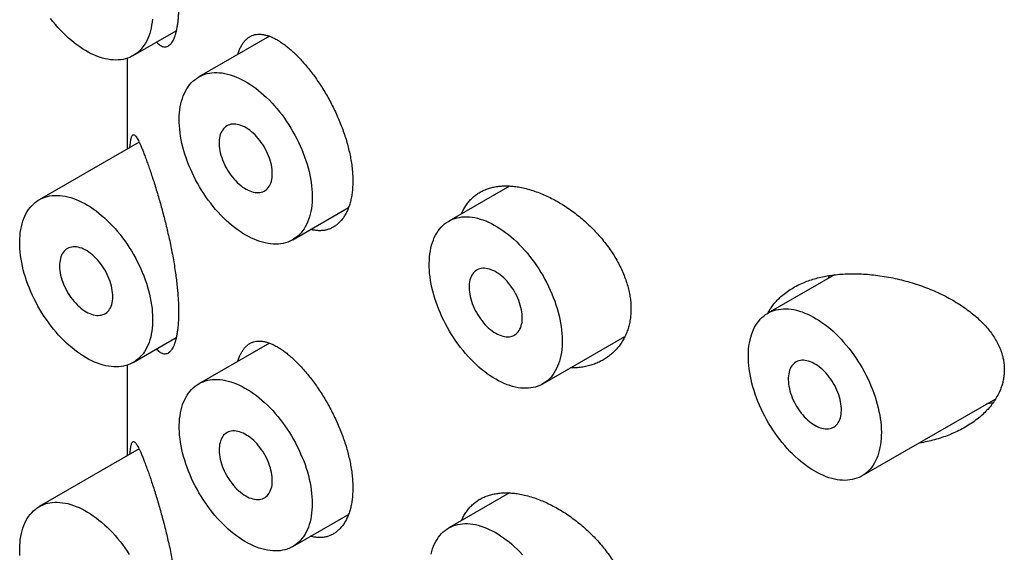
# Model space of a CAD drawing. Header units: millimetres. Extents: x 8 to 276, y 12 to 454.
# Tile 14 of 40: x 243 to 256, y 185 to 192. Entities that reach past the tile are written whole.
import ezdxf

# ---------------------------------------------------------------- set-up
doc = ezdxf.new("R2010")
doc.units = ezdxf.units.MM

msp = doc.modelspace()

# ---------------------------------------------------------------- linework, layer by layer
at = {"color": 7, "linetype": 'Continuous', "lineweight": 30}
for p, q in [((244.11, 191.393), (244.683, 191.723)), ((245.921, 191.651), (244.982, 191.109)), ((244.032, 191.358), (244.032, 190.151)), ((244.189, 190.242), (242.861, 189.475)), ((249.115, 189.658), (248.305, 189.19)), ((246.232, 188.944), (246.974, 189.372)), ((253.432, 188.476), (252.548, 187.966)), ((244.11, 187.31), (244.683, 187.641)), ((249.555, 187.025), (250.648, 187.656)), ((245.921, 187.568), (244.982, 187.026)), ((244.032, 187.275), (244.032, 186.069)), ((253.798, 185.8), (255.577, 186.828)), ((255.54, 186.772), (255.449, 186.754)), ((244.189, 186.16), (242.861, 185.393)), ((249.115, 185.575), (248.305, 185.108)), ((246.232, 184.861), (246.974, 185.289))]:
    msp.add_line(p, q, dxfattribs=at)
at = {"color": 7, "linetype": 'Continuous', "lineweight": 30, "flags": 128}
for points in [[(244.366, 191.88), (244.362, 191.839), (244.356, 191.799), (244.349, 191.76), (244.34, 191.723), (244.33, 191.687), (244.318, 191.652), (244.305, 191.619), (244.29, 191.588), (244.273, 191.558), (244.256, 191.53), (244.236, 191.504), (244.216, 191.479), (244.194, 191.456), (244.171, 191.435), (244.146, 191.416), (244.12, 191.399), (244.094, 191.384), (244.066, 191.37), (244.037, 191.359), (244.007, 191.35), (243.976, 191.343), (243.944, 191.338), (243.911, 191.335), (243.877, 191.334), (243.843, 191.336), (243.808, 191.339), (243.773, 191.344), (243.737, 191.352), (243.701, 191.361), (243.664, 191.373), (243.627, 191.386), (243.589, 191.402), (243.552, 191.419), (243.514, 191.439), (243.476, 191.46), (243.438, 191.483), (243.401, 191.508), (243.363, 191.535), (243.326, 191.564), (243.289, 191.594), (243.252, 191.626), (243.216, 191.659), (243.18, 191.694), (243.145, 191.73), (243.11, 191.768), (243.077, 191.807), (243.044, 191.847), (243.011, 191.888)], [(245.607, 189.006), (245.569, 189.028), (245.531, 189.053), (245.494, 189.079), (245.456, 189.107), (245.419, 189.137), (245.383, 189.168), (245.346, 189.201), (245.31, 189.236), (245.275, 189.272), (245.24, 189.309), (245.206, 189.347), (245.173, 189.387), (245.141, 189.428), (245.109, 189.47), (245.078, 189.513), (245.048, 189.557), (245.02, 189.602), (244.992, 189.648), (244.965, 189.694), (244.94, 189.741), (244.916, 189.789), (244.893, 189.837), (244.871, 189.885), (244.851, 189.933), (244.832, 189.982), (244.815, 190.031), (244.799, 190.08), (244.784, 190.128), (244.771, 190.177), (244.759, 190.225), (244.749, 190.273), (244.741, 190.32), (244.734, 190.367), (244.729, 190.413), (244.725, 190.459), (244.723, 190.503), (244.723, 190.547), (244.724, 190.59), (244.727, 190.632), (244.731, 190.673), (244.737, 190.712), (244.745, 190.751), (244.754, 190.788), (244.765, 190.823), (244.777, 190.858), (244.791, 190.89), (244.806, 190.921), (244.823, 190.951), (244.841, 190.978), (244.861, 191.004), (244.882, 191.029), (244.904, 191.051), (244.928, 191.072), (244.952, 191.09), (244.978, 191.107), (245.006, 191.121), (245.034, 191.134), (245.063, 191.145), (245.093, 191.153), (245.125, 191.16), (245.157, 191.164), (245.19, 191.167), (245.223, 191.167), (245.258, 191.165), (245.293, 191.162), (245.328, 191.156), (245.364, 191.148), (245.401, 191.138), (245.438, 191.126), (245.475, 191.112), (245.513, 191.095), (245.55, 191.077), (245.588, 191.058), (245.626, 191.036), (245.663, 191.012), (245.701, 190.987), (245.739, 190.959), (245.776, 190.931), (245.813, 190.9), (245.849, 190.868), (245.885, 190.834), (245.921, 190.799), (245.956, 190.762), (245.99, 190.724), (246.024, 190.685), (246.057, 190.645), (246.089, 190.603), (246.12, 190.561), (246.15, 190.517), (246.18, 190.473), (246.208, 190.427), (246.235, 190.381), (246.261, 190.335), (246.286, 190.287), (246.309, 190.24), (246.332, 190.192), (246.353, 190.143), (246.372, 190.095), (246.39, 190.046), (246.407, 189.997), (246.422, 189.948), (246.436, 189.9), (246.449, 189.852), (246.459, 189.803), (246.469, 189.756), (246.476, 189.709), (246.482, 189.662), (246.487, 189.616), (246.489, 189.571), (246.491, 189.527), (246.49, 189.484), (246.488, 189.441), (246.485, 189.4), (246.479, 189.36), (246.473, 189.321), (246.464, 189.283), (246.454, 189.247), (246.443, 189.212), (246.43, 189.178), (246.415, 189.146), (246.399, 189.116), (246.382, 189.088), (246.363, 189.061), (246.342, 189.036), (246.321, 189.012), (246.298, 188.991), (246.274, 188.971), (246.248, 188.954), (246.222, 188.938), (246.194, 188.924), (246.165, 188.913), (246.135, 188.903), (246.105, 188.895), (246.073, 188.89), (246.041, 188.886), (246.007, 188.885), (245.973, 188.886), (245.938, 188.889), (245.903, 188.894), (245.867, 188.9), (245.831, 188.909), (245.794, 188.921), (245.757, 188.934), (245.72, 188.949), (245.682, 188.966), (245.645, 188.985), (245.607, 189.006)], [(245.96, 189.822), (245.96, 189.85), (245.957, 189.879), (245.953, 189.908), (245.948, 189.939), (245.94, 189.969), (245.932, 190), (245.922, 190.03), (245.91, 190.061), (245.897, 190.092), (245.883, 190.122), (245.867, 190.152), (245.85, 190.182), (245.833, 190.21), (245.814, 190.238), (245.794, 190.265), (245.773, 190.29), (245.752, 190.315), (245.73, 190.338), (245.707, 190.36), (245.684, 190.38), (245.66, 190.399), (245.637, 190.416), (245.613, 190.431), (245.589, 190.444), (245.565, 190.456), (245.541, 190.465), (245.518, 190.473), (245.495, 190.478), (245.473, 190.481), (245.451, 190.483), (245.43, 190.482), (245.41, 190.479), (245.39, 190.474), (245.372, 190.467), (245.355, 190.458), (245.339, 190.447), (245.324, 190.434), (245.31, 190.419), (245.298, 190.403), (245.287, 190.385), (245.277, 190.365), (245.269, 190.343), (245.263, 190.32), (245.258, 190.296), (245.255, 190.271), (245.253, 190.244), (245.253, 190.216), (245.255, 190.188), (245.258, 190.159), (245.263, 190.129), (245.269, 190.099), (245.277, 190.068), (245.287, 190.037), (245.298, 190.007), (245.31, 189.976), (245.324, 189.945), (245.339, 189.915), (245.355, 189.886), (245.372, 189.857), (245.39, 189.828), (245.41, 189.801), (245.43, 189.775), (245.451, 189.75), (245.473, 189.726), (245.495, 189.703), (245.518, 189.682), (245.541, 189.663), (245.565, 189.645), (245.589, 189.629), (245.613, 189.615), (245.637, 189.602), (245.66, 189.592), (245.684, 189.583), (245.707, 189.577), (245.73, 189.572), (245.752, 189.57), (245.773, 189.57), (245.794, 189.572), (245.814, 189.576), (245.833, 189.582), (245.85, 189.59), (245.867, 189.6), (245.883, 189.612), (245.897, 189.625), (245.91, 189.641), (245.922, 189.659), (245.932, 189.678), (245.94, 189.698), (245.948, 189.721), (245.953, 189.744), (245.957, 189.769), (245.96, 189.795), (245.96, 189.822)], [(243.485, 187.372), (243.448, 187.395), (243.41, 187.419), (243.372, 187.446), (243.335, 187.474), (243.298, 187.504), (243.261, 187.535), (243.225, 187.568), (243.189, 187.602), (243.154, 187.638), (243.119, 187.675), (243.085, 187.714), (243.052, 187.754), (243.019, 187.795), (242.988, 187.837), (242.957, 187.88), (242.927, 187.924), (242.898, 187.969), (242.871, 188.015), (242.844, 188.061), (242.819, 188.108), (242.794, 188.155), (242.772, 188.203), (242.75, 188.251), (242.73, 188.3), (242.711, 188.349), (242.693, 188.397), (242.677, 188.446), (242.663, 188.495), (242.65, 188.543), (242.638, 188.591), (242.628, 188.639), (242.62, 188.687), (242.613, 188.734), (242.608, 188.78), (242.604, 188.825), (242.602, 188.87), (242.602, 188.914), (242.603, 188.957), (242.606, 188.999), (242.61, 189.039), (242.616, 189.079), (242.624, 189.117), (242.633, 189.154), (242.644, 189.19), (242.656, 189.224), (242.67, 189.257), (242.685, 189.288), (242.702, 189.317), (242.72, 189.345), (242.74, 189.371), (242.761, 189.395), (242.783, 189.418), (242.806, 189.438), (242.831, 189.457), (242.857, 189.473), (242.884, 189.488), (242.913, 189.501), (242.942, 189.511), (242.972, 189.52), (243.003, 189.527), (243.035, 189.531), (243.068, 189.533), (243.102, 189.534), (243.136, 189.532), (243.171, 189.528), (243.207, 189.522), (243.243, 189.514), (243.28, 189.504), (243.317, 189.492), (243.354, 189.478), (243.391, 189.462), (243.429, 189.444), (243.467, 189.424), (243.504, 189.402), (243.542, 189.379), (243.58, 189.353), (243.617, 189.326), (243.654, 189.297), (243.691, 189.266), (243.728, 189.234), (243.764, 189.201), (243.8, 189.165), (243.835, 189.129), (243.869, 189.091), (243.903, 189.052), (243.936, 189.011), (243.968, 188.97), (243.999, 188.927), (244.029, 188.884), (244.058, 188.839), (244.087, 188.794), (244.114, 188.748), (244.14, 188.701), (244.165, 188.654), (244.188, 188.606), (244.21, 188.558), (244.231, 188.51), (244.251, 188.461), (244.269, 188.412), (244.286, 188.364), (244.301, 188.315), (244.315, 188.266), (244.327, 188.218), (244.338, 188.17), (244.347, 188.122), (244.355, 188.075), (244.361, 188.029), (244.365, 187.983), (244.368, 187.938), (244.369, 187.893), (244.369, 187.85), (244.367, 187.808), (244.363, 187.766), (244.358, 187.726), (244.351, 187.687), (244.343, 187.649), (244.333, 187.613), (244.321, 187.578), (244.308, 187.545), (244.294, 187.513), (244.278, 187.483), (244.26, 187.454), (244.241, 187.427), (244.221, 187.402), (244.199, 187.379), (244.177, 187.357), (244.152, 187.338), (244.127, 187.32), (244.1, 187.305), (244.073, 187.291), (244.044, 187.279), (244.014, 187.27), (243.983, 187.262), (243.952, 187.256), (243.919, 187.253), (243.886, 187.252), (243.852, 187.252), (243.817, 187.255), (243.782, 187.26), (243.746, 187.267), (243.71, 187.276), (243.673, 187.287), (243.636, 187.3), (243.598, 187.315), (243.561, 187.332), (243.523, 187.351), (243.485, 187.372)], [(248.93, 187.087), (248.892, 187.11), (248.855, 187.134), (248.817, 187.161), (248.78, 187.189), (248.743, 187.218), (248.706, 187.25), (248.67, 187.283), (248.634, 187.317), (248.599, 187.353), (248.564, 187.39), (248.53, 187.429), (248.496, 187.469), (248.464, 187.51), (248.432, 187.552), (248.402, 187.595), (248.372, 187.639), (248.343, 187.684), (248.315, 187.729), (248.289, 187.776), (248.263, 187.823), (248.239, 187.87), (248.216, 187.918), (248.195, 187.966), (248.174, 188.015), (248.155, 188.064), (248.138, 188.112), (248.122, 188.161), (248.107, 188.21), (248.094, 188.258), (248.083, 188.306), (248.073, 188.354), (248.064, 188.402), (248.058, 188.448), (248.052, 188.495), (248.049, 188.54), (248.047, 188.585), (248.046, 188.629), (248.048, 188.672), (248.05, 188.714), (248.055, 188.754), (248.061, 188.794), (248.068, 188.832), (248.078, 188.869), (248.088, 188.905), (248.101, 188.939), (248.114, 188.972), (248.13, 189.003), (248.147, 189.032), (248.165, 189.06), (248.184, 189.086), (248.205, 189.11), (248.228, 189.132), (248.251, 189.153), (248.276, 189.172), (248.302, 189.188), (248.329, 189.203), (248.357, 189.216), (248.387, 189.226), (248.417, 189.235), (248.448, 189.241), (248.48, 189.246), (248.513, 189.248), (248.547, 189.249), (248.581, 189.247), (248.616, 189.243), (248.652, 189.237), (248.688, 189.229), (248.724, 189.219), (248.761, 189.207), (248.798, 189.193), (248.836, 189.177), (248.874, 189.159), (248.911, 189.139), (248.949, 189.117), (248.987, 189.094), (249.024, 189.068), (249.062, 189.041), (249.099, 189.012), (249.136, 188.981), (249.173, 188.949), (249.209, 188.916), (249.244, 188.88), (249.279, 188.844), (249.314, 188.806), (249.347, 188.767), (249.38, 188.726), (249.412, 188.685), (249.444, 188.642), (249.474, 188.599), (249.503, 188.554), (249.531, 188.509), (249.559, 188.463), (249.585, 188.416), (249.609, 188.369), (249.633, 188.321), (249.655, 188.273), (249.676, 188.225), (249.696, 188.176), (249.714, 188.127), (249.731, 188.079), (249.746, 188.03), (249.76, 187.981), (249.772, 187.933), (249.783, 187.885), (249.792, 187.837), (249.8, 187.79), (249.806, 187.744), (249.81, 187.698), (249.813, 187.653), (249.814, 187.608), (249.814, 187.565), (249.812, 187.523), (249.808, 187.481), (249.803, 187.441), (249.796, 187.402), (249.788, 187.364), (249.778, 187.328), (249.766, 187.293), (249.753, 187.26), (249.738, 187.228), (249.722, 187.198), (249.705, 187.169), (249.686, 187.142), (249.666, 187.117), (249.644, 187.094), (249.621, 187.072), (249.597, 187.053), (249.572, 187.035), (249.545, 187.019), (249.517, 187.006), (249.489, 186.994), (249.459, 186.984), (249.428, 186.977), (249.396, 186.971), (249.364, 186.968), (249.331, 186.967), (249.297, 186.967), (249.262, 186.97), (249.227, 186.975), (249.191, 186.982), (249.154, 186.991), (249.118, 187.002), (249.081, 187.015), (249.043, 187.03), (249.006, 187.047), (248.968, 187.066), (248.93, 187.087)], [(243.485, 187.984), (243.509, 187.972), (243.533, 187.961), (243.557, 187.952), (243.58, 187.945), (243.603, 187.94), (243.625, 187.937), (243.647, 187.936), (243.667, 187.938), (243.687, 187.941), (243.707, 187.947), (243.725, 187.954), (243.742, 187.964), (243.758, 187.975), (243.772, 187.988), (243.786, 188.004), (243.797, 188.021), (243.808, 188.039), (243.817, 188.06), (243.825, 188.081), (243.831, 188.105), (243.835, 188.129), (243.838, 188.155), (243.839, 188.182), (243.839, 188.21), (243.837, 188.238), (243.833, 188.268), (243.828, 188.297), (243.821, 188.328), (243.813, 188.358), (243.803, 188.389), (243.792, 188.42), (243.779, 188.451), (243.765, 188.481), (243.75, 188.511), (243.733, 188.541), (243.716, 188.57), (243.697, 188.598), (243.678, 188.625), (243.657, 188.651), (243.636, 188.675), (243.614, 188.699), (243.591, 188.721), (243.568, 188.742), (243.545, 188.761), (243.521, 188.778), (243.497, 188.794), (243.474, 188.808), (243.45, 188.82), (243.426, 188.83), (243.403, 188.837), (243.38, 188.843), (243.357, 188.847), (243.335, 188.849), (243.314, 188.849), (243.293, 188.846), (243.274, 188.842), (243.255, 188.835), (243.238, 188.827), (243.221, 188.816), (243.206, 188.804), (243.192, 188.79), (243.179, 188.774), (243.168, 188.756), (243.158, 188.736), (243.15, 188.715), (243.143, 188.693), (243.138, 188.669), (243.134, 188.644), (243.132, 188.617), (243.132, 188.59), (243.133, 188.562), (243.136, 188.533), (243.14, 188.503), (243.146, 188.473), (243.154, 188.442), (243.163, 188.412), (243.173, 188.381), (243.185, 188.35), (243.199, 188.319), (243.213, 188.289), (243.229, 188.259), (243.246, 188.23), (243.264, 188.202), (243.283, 188.174), (243.304, 188.148), (243.324, 188.122), (243.346, 188.098), (243.368, 188.075), (243.391, 188.054), (243.414, 188.034), (243.438, 188.016), (243.462, 187.999), (243.485, 187.984)], [(248.93, 187.699), (248.954, 187.687), (248.978, 187.676), (249.001, 187.667), (249.025, 187.66), (249.047, 187.655), (249.07, 187.652), (249.091, 187.651), (249.112, 187.653), (249.132, 187.656), (249.151, 187.661), (249.169, 187.669), (249.186, 187.678), (249.202, 187.69), (249.217, 187.703), (249.23, 187.718), (249.242, 187.735), (249.253, 187.754), (249.262, 187.774), (249.269, 187.796), (249.275, 187.82), (249.28, 187.844), (249.282, 187.87), (249.284, 187.897), (249.283, 187.924), (249.281, 187.953), (249.278, 187.982), (249.272, 188.012), (249.266, 188.043), (249.257, 188.073), (249.248, 188.104), (249.236, 188.135), (249.224, 188.166), (249.21, 188.196), (249.195, 188.226), (249.178, 188.256), (249.16, 188.284), (249.142, 188.312), (249.122, 188.34), (249.102, 188.366), (249.081, 188.39), (249.059, 188.414), (249.036, 188.436), (249.013, 188.457), (248.99, 188.476), (248.966, 188.493), (248.942, 188.509), (248.918, 188.523), (248.894, 188.534), (248.871, 188.544), (248.847, 188.552), (248.824, 188.558), (248.802, 188.562), (248.78, 188.564), (248.759, 188.564), (248.738, 188.561), (248.719, 188.557), (248.7, 188.55), (248.682, 188.542), (248.666, 188.531), (248.651, 188.519), (248.637, 188.505), (248.624, 188.489), (248.613, 188.471), (248.603, 188.451), (248.595, 188.43), (248.588, 188.408), (248.583, 188.384), (248.579, 188.358), (248.577, 188.332), (248.577, 188.305), (248.578, 188.277), (248.581, 188.248), (248.585, 188.218), (248.591, 188.188), (248.599, 188.157), (248.608, 188.127), (248.618, 188.096), (248.63, 188.065), (248.643, 188.034), (248.658, 188.004), (248.674, 187.974), (248.691, 187.945), (248.709, 187.917), (248.728, 187.889), (248.748, 187.863), (248.769, 187.837), (248.791, 187.813), (248.813, 187.79), (248.836, 187.769), (248.859, 187.749), (248.883, 187.731), (248.906, 187.714), (248.93, 187.699)], [(253.173, 185.862), (253.135, 185.885), (253.097, 185.91), (253.06, 185.936), (253.022, 185.964), (252.985, 185.994), (252.949, 186.025), (252.912, 186.058), (252.876, 186.093), (252.841, 186.128), (252.806, 186.166), (252.772, 186.204), (252.739, 186.244), (252.707, 186.285), (252.675, 186.327), (252.644, 186.37), (252.614, 186.414), (252.586, 186.459), (252.558, 186.505), (252.531, 186.551), (252.506, 186.598), (252.482, 186.646), (252.459, 186.694), (252.437, 186.742), (252.417, 186.79), (252.398, 186.839), (252.381, 186.888), (252.365, 186.936), (252.35, 186.985), (252.337, 187.034), (252.325, 187.082), (252.316, 187.13), (252.307, 187.177), (252.3, 187.224), (252.295, 187.27), (252.291, 187.316), (252.289, 187.36), (252.289, 187.404), (252.29, 187.447), (252.293, 187.489), (252.297, 187.53), (252.303, 187.569), (252.311, 187.608), (252.32, 187.645), (252.331, 187.68), (252.343, 187.714), (252.357, 187.747), (252.372, 187.778), (252.389, 187.808), (252.407, 187.835), (252.427, 187.861), (252.448, 187.885), (252.47, 187.908), (252.494, 187.928), (252.519, 187.947), (252.545, 187.964), (252.572, 187.978), (252.6, 187.991), (252.629, 188.002), (252.659, 188.01), (252.691, 188.017), (252.723, 188.021), (252.756, 188.024), (252.789, 188.024), (252.824, 188.022), (252.859, 188.018), (252.894, 188.013), (252.93, 188.005), (252.967, 187.995), (253.004, 187.982), (253.041, 187.968), (253.079, 187.952), (253.116, 187.934), (253.154, 187.914), (253.192, 187.893), (253.229, 187.869), (253.267, 187.843), (253.305, 187.816), (253.342, 187.787), (253.379, 187.757), (253.415, 187.725), (253.451, 187.691), (253.487, 187.656), (253.522, 187.619), (253.556, 187.581), (253.59, 187.542), (253.623, 187.502), (253.655, 187.46), (253.686, 187.418), (253.717, 187.374), (253.746, 187.329), (253.774, 187.284), (253.801, 187.238), (253.827, 187.192), (253.852, 187.144), (253.876, 187.097), (253.898, 187.048), (253.919, 187), (253.938, 186.951), (253.956, 186.903), (253.973, 186.854), (253.989, 186.805), (254.002, 186.757), (254.015, 186.708), (254.025, 186.66), (254.035, 186.613), (254.042, 186.566), (254.048, 186.519), (254.053, 186.473), (254.055, 186.428), (254.057, 186.384), (254.056, 186.34), (254.054, 186.298), (254.051, 186.257), (254.045, 186.216), (254.039, 186.177), (254.03, 186.14), (254.02, 186.103), (254.009, 186.069), (253.996, 186.035), (253.981, 186.003), (253.965, 185.973), (253.948, 185.944), (253.929, 185.918), (253.908, 185.892), (253.887, 185.869), (253.864, 185.848), (253.84, 185.828), (253.814, 185.811), (253.788, 185.795), (253.76, 185.781), (253.731, 185.77), (253.701, 185.76), (253.671, 185.752), (253.639, 185.747), (253.607, 185.743), (253.573, 185.742), (253.539, 185.743), (253.505, 185.745), (253.469, 185.75), (253.433, 185.757), (253.397, 185.766), (253.36, 185.777), (253.323, 185.79), (253.286, 185.806), (253.248, 185.823), (253.211, 185.842), (253.173, 185.862)], [(253.173, 186.475), (253.197, 186.462), (253.22, 186.451), (253.244, 186.442), (253.267, 186.435), (253.29, 186.43), (253.312, 186.427), (253.334, 186.427), (253.355, 186.428), (253.375, 186.431), (253.394, 186.437), (253.412, 186.444), (253.429, 186.454), (253.445, 186.465), (253.46, 186.479), (253.473, 186.494), (253.485, 186.511), (253.495, 186.53), (253.504, 186.55), (253.512, 186.572), (253.518, 186.595), (253.522, 186.619), (253.525, 186.645), (253.526, 186.672), (253.526, 186.7), (253.524, 186.729), (253.52, 186.758), (253.515, 186.788), (253.508, 186.818), (253.5, 186.849), (253.49, 186.88), (253.479, 186.91), (253.466, 186.941), (253.452, 186.972), (253.437, 187.002), (253.421, 187.031), (253.403, 187.06), (253.384, 187.088), (253.365, 187.115), (253.344, 187.141), (253.323, 187.166), (253.301, 187.189), (253.279, 187.211), (253.256, 187.232), (253.232, 187.251), (253.209, 187.269), (253.185, 187.284), (253.161, 187.298), (253.137, 187.31), (253.113, 187.32), (253.09, 187.328), (253.067, 187.334), (253.044, 187.338), (253.023, 187.339), (253.001, 187.339), (252.981, 187.337), (252.961, 187.332), (252.943, 187.326), (252.925, 187.317), (252.908, 187.307), (252.893, 187.294), (252.879, 187.28), (252.867, 187.264), (252.855, 187.246), (252.846, 187.227), (252.837, 187.206), (252.831, 187.183), (252.825, 187.159), (252.822, 187.134), (252.82, 187.108), (252.819, 187.08), (252.821, 187.052), (252.823, 187.023), (252.828, 186.993), (252.834, 186.963), (252.841, 186.933), (252.85, 186.902), (252.861, 186.871), (252.873, 186.84), (252.886, 186.81), (252.901, 186.779), (252.917, 186.75), (252.934, 186.721), (252.952, 186.692), (252.971, 186.665), (252.991, 186.638), (253.012, 186.613), (253.033, 186.588), (253.056, 186.565), (253.078, 186.544), (253.102, 186.524), (253.125, 186.506), (253.149, 186.489), (253.173, 186.475)], [(246.491, 185.433), (246.49, 185.39), (246.487, 185.348), (246.483, 185.307), (246.478, 185.267), (246.471, 185.228), (246.462, 185.191), (246.451, 185.155), (246.44, 185.121), (246.426, 185.088), (246.411, 185.056), (246.395, 185.026), (246.377, 184.998), (246.358, 184.972), (246.337, 184.947), (246.315, 184.924), (246.292, 184.903), (246.267, 184.884), (246.242, 184.867), (246.215, 184.852), (246.187, 184.839), (246.158, 184.827), (246.128, 184.818), (246.097, 184.811), (246.065, 184.806), (246.032, 184.803), (245.999, 184.802), (245.965, 184.804), (245.93, 184.807), (245.894, 184.812), (245.858, 184.82), (245.822, 184.829), (245.785, 184.841), (245.748, 184.854), (245.71, 184.87), (245.673, 184.888), (245.635, 184.907), (245.597, 184.928), (245.56, 184.952), (245.522, 184.977), (245.484, 185.003), (245.447, 185.032), (245.41, 185.062), (245.373, 185.094), (245.337, 185.127), (245.302, 185.162), (245.266, 185.198), (245.232, 185.236), (245.198, 185.275), (245.165, 185.315), (245.133, 185.356), (245.101, 185.398), (245.071, 185.442), (245.041, 185.486), (245.013, 185.531), (244.985, 185.577), (244.959, 185.623), (244.934, 185.67), (244.91, 185.718), (244.887, 185.766), (244.866, 185.814), (244.846, 185.863), (244.828, 185.912), (244.81, 185.96), (244.795, 186.009), (244.781, 186.058), (244.768, 186.106), (244.757, 186.154), (244.747, 186.202), (244.739, 186.249), (244.733, 186.296), (244.728, 186.342), (244.725, 186.387), (244.723, 186.432), (244.723, 186.475), (244.725, 186.518), (244.728, 186.56), (244.733, 186.6), (244.739, 186.639), (244.747, 186.677), (244.757, 186.714), (244.768, 186.749), (244.781, 186.783), (244.795, 186.815), (244.81, 186.846), (244.828, 186.875), (244.846, 186.902), (244.866, 186.928), (244.887, 186.952), (244.91, 186.974), (244.934, 186.994), (244.959, 187.012), (244.985, 187.028), (245.013, 187.042), (245.041, 187.054), (245.071, 187.064), (245.101, 187.073), (245.133, 187.079), (245.165, 187.083), (245.198, 187.084), (245.232, 187.084), (245.266, 187.082), (245.302, 187.078), (245.337, 187.071), (245.373, 187.063), (245.41, 187.052), (245.447, 187.04), (245.484, 187.025), (245.522, 187.008), (245.56, 186.99), (245.597, 186.97), (245.635, 186.947), (245.673, 186.923), (245.71, 186.897), (245.748, 186.87), (245.785, 186.84), (245.822, 186.809), (245.858, 186.777), (245.894, 186.743), (245.93, 186.707), (245.965, 186.67), (245.999, 186.632), (246.032, 186.593), (246.065, 186.552), (246.097, 186.51), (246.128, 186.467), (246.158, 186.423), (246.187, 186.379), (246.215, 186.333), (246.242, 186.287), (246.267, 186.24), (246.292, 186.193), (246.315, 186.145), (246.337, 186.097), (246.358, 186.048), (246.377, 186), (246.395, 185.951), (246.411, 185.902), (246.426, 185.854), (246.44, 185.805), (246.451, 185.757), (246.462, 185.709), (246.471, 185.661), (246.478, 185.614), (246.483, 185.568), (246.487, 185.522), (246.49, 185.477), (246.491, 185.433)], [(245.607, 185.535), (245.631, 185.522), (245.654, 185.511), (245.678, 185.503), (245.701, 185.496), (245.724, 185.491), (245.746, 185.488), (245.768, 185.487), (245.789, 185.488), (245.809, 185.492), (245.828, 185.497), (245.846, 185.505), (245.863, 185.514), (245.879, 185.526), (245.894, 185.539), (245.907, 185.554), (245.919, 185.571), (245.929, 185.59), (245.938, 185.61), (245.946, 185.632), (245.952, 185.655), (245.956, 185.68), (245.959, 185.706), (245.96, 185.733), (245.96, 185.76), (245.958, 185.789), (245.954, 185.818), (245.949, 185.848), (245.942, 185.879), (245.934, 185.909), (245.924, 185.94), (245.913, 185.971), (245.9, 186.002), (245.886, 186.032), (245.871, 186.062), (245.855, 186.092), (245.837, 186.12), (245.818, 186.148), (245.799, 186.175), (245.778, 186.201), (245.757, 186.226), (245.735, 186.25), (245.713, 186.272), (245.69, 186.293), (245.666, 186.312), (245.643, 186.329), (245.619, 186.345), (245.595, 186.358), (245.571, 186.37), (245.547, 186.38), (245.524, 186.388), (245.501, 186.394), (245.478, 186.398), (245.456, 186.4), (245.435, 186.4), (245.415, 186.397), (245.395, 186.393), (245.376, 186.386), (245.359, 186.378), (245.342, 186.367), (245.327, 186.355), (245.313, 186.341), (245.301, 186.324), (245.289, 186.307), (245.28, 186.287), (245.271, 186.266), (245.265, 186.243), (245.259, 186.22), (245.256, 186.194), (245.254, 186.168), (245.253, 186.141), (245.254, 186.112), (245.257, 186.083), (245.262, 186.054), (245.268, 186.024), (245.275, 185.993), (245.284, 185.962), (245.295, 185.932), (245.307, 185.901), (245.32, 185.87), (245.335, 185.84), (245.351, 185.81), (245.368, 185.781), (245.386, 185.753), (245.405, 185.725), (245.425, 185.698), (245.446, 185.673), (245.467, 185.649), (245.49, 185.626), (245.512, 185.605), (245.536, 185.585), (245.559, 185.566), (245.583, 185.55), (245.607, 185.535)], [(242.604, 184.743), (242.602, 184.787), (242.602, 184.831), (242.603, 184.874), (242.606, 184.916), (242.61, 184.957), (242.616, 184.996), (242.624, 185.035), (242.633, 185.072), (242.644, 185.107), (242.656, 185.141), (242.67, 185.174), (242.685, 185.205), (242.702, 185.235), (242.72, 185.262), (242.74, 185.288), (242.761, 185.312), (242.783, 185.335), (242.806, 185.355), (242.831, 185.374), (242.857, 185.391), (242.884, 185.405), (242.913, 185.418), (242.942, 185.429), (242.972, 185.437), (243.003, 185.444), (243.035, 185.448), (243.068, 185.451), (243.102, 185.451), (243.136, 185.449), (243.171, 185.445), (243.207, 185.44), (243.243, 185.432), (243.28, 185.421), (243.317, 185.409), (243.354, 185.395), (243.391, 185.379), (243.429, 185.361), (243.467, 185.341), (243.504, 185.32), (243.542, 185.296), (243.58, 185.27), (243.617, 185.243), (243.654, 185.214), (243.691, 185.184), (243.728, 185.152), (243.764, 185.118), (243.8, 185.083), (243.835, 185.046), (243.869, 185.008), (243.903, 184.969), (243.936, 184.929), (243.968, 184.887), (243.999, 184.844), (244.029, 184.801), (244.058, 184.756)], [(248.071, 184.759), (248.08, 184.796), (248.091, 184.831), (248.104, 184.865), (248.118, 184.897), (248.134, 184.928), (248.151, 184.957), (248.169, 184.984), (248.189, 185.009), (248.211, 185.033), (248.233, 185.055), (248.257, 185.075), (248.282, 185.093), (248.309, 185.109), (248.336, 185.124), (248.364, 185.136), (248.394, 185.146), (248.425, 185.154), (248.456, 185.16), (248.488, 185.164), (248.521, 185.166), (248.555, 185.166), (248.59, 185.163), (248.625, 185.159), (248.661, 185.153), (248.697, 185.144), (248.734, 185.134), (248.771, 185.121), (248.808, 185.106), (248.845, 185.09), (248.883, 185.071), (248.921, 185.051), (248.959, 185.029), (248.996, 185.005), (249.034, 184.979), (249.071, 184.951), (249.108, 184.922), (249.145, 184.891), (249.182, 184.858), (249.218, 184.824), (249.253, 184.789), (249.288, 184.752)]]:
    msp.add_lwpolyline(points, dxfattribs=at)
at = {"color": 7, "linetype": 'Continuous', "lineweight": 30}
for points, knots in [([(244.294, 194.065), (244.302, 194.043), (244.318, 193.999), (244.343, 193.925), (244.369, 193.846), (244.397, 193.761), (244.425, 193.669), (244.452, 193.577), (244.478, 193.486), (244.502, 193.396), (244.527, 193.303), (244.55, 193.208), (244.573, 193.111), (244.596, 193.012), (244.617, 192.911), (244.636, 192.809), (244.654, 192.707), (244.669, 192.609), (244.682, 192.516), (244.693, 192.427), (244.701, 192.34), (244.708, 192.255), (244.712, 192.181), (244.714, 192.117), (244.715, 192.057), (244.714, 191.994), (244.711, 191.929), (244.706, 191.868), (244.699, 191.812), (244.691, 191.759), (244.681, 191.712), (244.669, 191.669), (244.656, 191.631), (244.642, 191.598), (244.625, 191.567), (244.605, 191.54), (244.582, 191.52), (244.557, 191.507), (244.533, 191.504), (244.51, 191.507), (244.487, 191.516), (244.464, 191.531), (244.442, 191.549), (244.428, 191.566), (244.422, 191.573)], [0, 0, 0, 0, 0.028169, 0.056362, 0.084528, 0.113773, 0.143049, 0.172289, 0.197424, 0.222644, 0.247885, 0.27309, 0.298212, 0.323469, 0.348836, 0.374233, 0.399585, 0.424828, 0.447355, 0.469974, 0.49262, 0.515233, 0.537756, 0.553958, 0.57016, 0.590993, 0.6119, 0.632833, 0.653742, 0.674578, 0.69538, 0.716247, 0.73714, 0.758014, 0.778821, 0.805691, 0.832641, 0.8596, 0.88648, 0.909985, 0.933552, 0.957145, 0.980723, 1, 1, 1, 1]), ([(245.503, 191.41), (245.506, 191.419), (245.513, 191.446), (245.529, 191.485), (245.55, 191.527), (245.573, 191.564), (245.599, 191.596), (245.628, 191.623), (245.659, 191.645), (245.693, 191.662), (245.729, 191.673), (245.768, 191.678), (245.809, 191.678), (245.853, 191.672), (245.899, 191.66), (245.946, 191.643), (245.994, 191.62), (246.042, 191.593), (246.09, 191.561), (246.139, 191.526), (246.172, 191.499), (246.189, 191.485)], [0, 0, 0, 0, 0.028102, 0.081025, 0.13401, 0.186943, 0.239703, 0.293708, 0.347884, 0.402121, 0.456303, 0.510314, 0.566419, 0.62271, 0.679064, 0.735355, 0.79146, 0.843545, 0.895731, 0.947916, 1, 1, 1, 1]), ([(246.189, 191.485), (246.206, 191.469), (246.242, 191.439), (246.295, 191.386), (246.349, 191.33), (246.402, 191.269), (246.455, 191.204), (246.507, 191.136), (246.559, 191.064), (246.609, 190.989), (246.657, 190.911), (246.704, 190.831), (246.748, 190.749), (246.789, 190.666), (246.828, 190.581), (246.864, 190.495), (246.897, 190.409), (246.927, 190.323), (246.953, 190.237), (246.975, 190.152), (246.994, 190.067), (247.01, 189.981), (247.021, 189.895), (247.029, 189.809), (247.031, 189.727), (247.029, 189.651), (247.023, 189.58), (247.013, 189.512), (246.999, 189.448), (246.981, 189.388), (246.959, 189.333), (246.934, 189.282), (246.905, 189.236), (246.873, 189.194), (246.838, 189.159), (246.8, 189.128), (246.76, 189.104), (246.717, 189.085), (246.672, 189.071), (246.625, 189.064), (246.576, 189.063), (246.526, 189.068), (246.491, 189.074), (246.471, 189.08), (246.47, 189.081)], [0, 0, 0, 0, 0.024422, 0.048928, 0.07346, 0.097963, 0.122384, 0.14682, 0.171342, 0.195893, 0.220414, 0.244849, 0.269001, 0.293237, 0.317501, 0.341737, 0.365889, 0.389888, 0.41397, 0.438079, 0.462161, 0.48616, 0.512289, 0.538452, 0.564581, 0.588571, 0.612643, 0.636744, 0.660816, 0.684806, 0.708797, 0.73287, 0.75697, 0.781043, 0.805034, 0.829017, 0.853081, 0.877174, 0.901238, 0.925222, 0.949241, 0.97334, 0.997468, 1, 1, 1, 1]), ([(244.068, 190.172), (244.069, 190.185), (244.071, 190.213), (244.075, 190.247), (244.08, 190.279), (244.086, 190.305), (244.093, 190.324), (244.101, 190.336), (244.11, 190.341), (244.12, 190.341), (244.131, 190.334), (244.144, 190.321), (244.157, 190.302), (244.171, 190.277), (244.188, 190.246), (244.206, 190.207), (244.226, 190.161), (244.247, 190.108), (244.27, 190.049), (244.286, 190.005), (244.294, 189.982)], [0, 0, 0, 0, 0.0417113, 0.0913757, 0.1408995, 0.1950941, 0.2494614, 0.3039194, 0.3583471, 0.4125925, 0.4677471, 0.5230291, 0.5783643, 0.6336655, 0.6888364, 0.7509585, 0.8132517, 0.8755987, 0.9378842, 1, 1, 1, 1]), ([(244.294, 189.982), (244.302, 189.96), (244.318, 189.916), (244.343, 189.842), (244.369, 189.763), (244.397, 189.678), (244.425, 189.586), (244.452, 189.495), (244.478, 189.403), (244.502, 189.313), (244.527, 189.221), (244.55, 189.126), (244.573, 189.028), (244.596, 188.929), (244.617, 188.828), (244.636, 188.726), (244.654, 188.624), (244.669, 188.526), (244.682, 188.433), (244.693, 188.344), (244.701, 188.257), (244.708, 188.173), (244.712, 188.099), (244.714, 188.034), (244.715, 187.974), (244.714, 187.911), (244.711, 187.846), (244.706, 187.786), (244.699, 187.729), (244.691, 187.677), (244.681, 187.629), (244.669, 187.586), (244.656, 187.548), (244.642, 187.515), (244.625, 187.484), (244.605, 187.457), (244.582, 187.437), (244.557, 187.425), (244.533, 187.421), (244.51, 187.424), (244.487, 187.433), (244.464, 187.448), (244.442, 187.467), (244.428, 187.483), (244.422, 187.49)], [0, 0, 0, 0, 0.028169, 0.056362, 0.084528, 0.113773, 0.143049, 0.172289, 0.197424, 0.222644, 0.247885, 0.27309, 0.298212, 0.323469, 0.348836, 0.374233, 0.399585, 0.424828, 0.447355, 0.469974, 0.49262, 0.515233, 0.537756, 0.553958, 0.57016, 0.590993, 0.6119, 0.632833, 0.653742, 0.674578, 0.69538, 0.716247, 0.73714, 0.758014, 0.778821, 0.805691, 0.832641, 0.8596, 0.88648, 0.909985, 0.933552, 0.957145, 0.980723, 1, 1, 1, 1]), ([(248.476, 189.289), (248.482, 189.302), (248.496, 189.335), (248.523, 189.383), (248.558, 189.433), (248.596, 189.478), (248.639, 189.518), (248.686, 189.554), (248.736, 189.584), (248.791, 189.61), (248.848, 189.63), (248.909, 189.645), (248.972, 189.655), (249.038, 189.66), (249.107, 189.659), (249.178, 189.654), (249.254, 189.642), (249.336, 189.624), (249.424, 189.599), (249.509, 189.568), (249.592, 189.533), (249.672, 189.495), (249.752, 189.451), (249.832, 189.403), (249.91, 189.352), (249.986, 189.296), (250.061, 189.236), (250.134, 189.173), (250.204, 189.106), (250.271, 189.036), (250.335, 188.964), (250.396, 188.889), (250.452, 188.811), (250.504, 188.732), (250.551, 188.652), (250.593, 188.571), (250.629, 188.49), (250.66, 188.408), (250.686, 188.327), (250.705, 188.247), (250.719, 188.17), (250.727, 188.096), (250.728, 188.047), (250.728, 188.023)], [0, 0, 0, 0, 0.0164979, 0.040407, 0.0643437, 0.0882528, 0.1120804, 0.1359002, 0.159801, 0.1837296, 0.2076309, 0.2314511, 0.2553069, 0.2792426, 0.3032062, 0.3271435, 0.3510006, 0.3786545, 0.4063491, 0.4340039, 0.4589188, 0.483919, 0.5089493, 0.5339515, 0.558868, 0.5837764, 0.6087695, 0.6337907, 0.6587827, 0.6836903, 0.7086979, 0.7337956, 0.7589216, 0.7840146, 0.8090182, 0.8334421, 0.8579574, 0.8825012, 0.9070116, 0.9314314, 0.9542791, 0.9771526, 1, 1, 1, 1]), ([(252.549, 187.966), (252.551, 187.971), (252.563, 187.995), (252.59, 188.036), (252.629, 188.09), (252.673, 188.14), (252.726, 188.192), (252.789, 188.243), (252.864, 188.293), (252.944, 188.338), (253.025, 188.375), (253.107, 188.405), (253.189, 188.43), (253.273, 188.45), (253.359, 188.466), (253.452, 188.479), (253.551, 188.488), (253.657, 188.492), (253.765, 188.49), (253.873, 188.484), (253.984, 188.473), (254.096, 188.457), (254.211, 188.436), (254.325, 188.41), (254.438, 188.379), (254.549, 188.344), (254.657, 188.305), (254.761, 188.262), (254.86, 188.217), (254.958, 188.166), (255.054, 188.111), (255.147, 188.052), (255.23, 187.991), (255.303, 187.932), (255.367, 187.874), (255.427, 187.813), (255.482, 187.75), (255.533, 187.683), (255.578, 187.613), (255.616, 187.54), (255.648, 187.465), (255.67, 187.395), (255.683, 187.331), (255.69, 187.273), (255.691, 187.234), (255.692, 187.215)], [0, 0, 0, 0, 0.004529, 0.024496, 0.044487, 0.064459, 0.084368, 0.110077, 0.135864, 0.161659, 0.187378, 0.209868, 0.232417, 0.254992, 0.277552, 0.300051, 0.326042, 0.352104, 0.378196, 0.40427, 0.430271, 0.457566, 0.484954, 0.512391, 0.53983, 0.567221, 0.594519, 0.620375, 0.646252, 0.672107, 0.698831, 0.725582, 0.752301, 0.773943, 0.795655, 0.817378, 0.839067, 0.86069, 0.883034, 0.905452, 0.927859, 0.950185, 0.966784, 0.983402, 1, 1, 1, 1]), ([(253.348, 188.427), (253.351, 188.435), (253.358, 188.448), (253.367, 188.461), (253.371, 188.467)], [0, 0, 0, 0, 0.514547, 1, 1, 1, 1]), ([(250.728, 188.023), (250.728, 187.999), (250.727, 187.95), (250.718, 187.88), (250.705, 187.811), (250.686, 187.746), (250.662, 187.683), (250.633, 187.624), (250.599, 187.568), (250.561, 187.515), (250.518, 187.467), (250.471, 187.423), (250.419, 187.382), (250.363, 187.346), (250.304, 187.315), (250.242, 187.289), (250.176, 187.268), (250.107, 187.252), (250.034, 187.241), (249.973, 187.237), (249.935, 187.238), (249.924, 187.238)], [0, 0, 0, 0, 0.053107, 0.106398, 0.159755, 0.213051, 0.266163, 0.319214, 0.372437, 0.425723, 0.478955, 0.532014, 0.586326, 0.640809, 0.695353, 0.749842, 0.80416, 0.860583, 0.917193, 0.973866, 1, 1, 1, 1]), ([(245.503, 187.327), (245.506, 187.336), (245.513, 187.363), (245.529, 187.402), (245.55, 187.444), (245.573, 187.481), (245.599, 187.514), (245.628, 187.541), (245.659, 187.563), (245.693, 187.579), (245.729, 187.59), (245.768, 187.596), (245.809, 187.595), (245.853, 187.589), (245.899, 187.577), (245.946, 187.56), (245.994, 187.537), (246.042, 187.51), (246.09, 187.479), (246.139, 187.443), (246.172, 187.416), (246.189, 187.402)], [0, 0, 0, 0, 0.0281018, 0.0810246, 0.1340104, 0.1869428, 0.2397029, 0.2937083, 0.3478838, 0.4021206, 0.456303, 0.5103142, 0.5664193, 0.6227102, 0.679064, 0.7353549, 0.79146, 0.8435455, 0.8957315, 0.9479162, 1, 1, 1, 1]), ([(246.189, 187.402), (246.206, 187.387), (246.242, 187.356), (246.295, 187.303), (246.349, 187.247), (246.402, 187.186), (246.455, 187.122), (246.507, 187.053), (246.559, 186.981), (246.609, 186.906), (246.657, 186.828), (246.704, 186.748), (246.748, 186.666), (246.789, 186.583), (246.828, 186.498), (246.864, 186.413), (246.897, 186.327), (246.927, 186.241), (246.953, 186.155), (246.975, 186.069), (246.994, 185.985), (247.01, 185.899), (247.021, 185.812), (247.029, 185.726), (247.031, 185.644), (247.029, 185.568), (247.023, 185.497), (247.013, 185.429), (246.999, 185.365), (246.981, 185.306), (246.959, 185.25), (246.934, 185.199), (246.905, 185.153), (246.873, 185.112), (246.838, 185.076), (246.8, 185.046), (246.76, 185.021), (246.717, 185.002), (246.672, 184.989), (246.625, 184.981), (246.576, 184.98), (246.526, 184.985), (246.491, 184.991), (246.471, 184.998), (246.47, 184.998)], [0, 0, 0, 0, 0.024422, 0.048928, 0.07346, 0.097963, 0.122384, 0.14682, 0.171342, 0.195893, 0.220414, 0.244849, 0.269001, 0.293237, 0.317501, 0.341737, 0.365889, 0.389888, 0.41397, 0.438079, 0.462161, 0.48616, 0.512289, 0.538452, 0.564581, 0.588571, 0.612643, 0.636744, 0.660816, 0.684806, 0.708797, 0.73287, 0.75697, 0.781043, 0.805034, 0.829017, 0.853081, 0.877174, 0.901238, 0.925222, 0.949241, 0.97334, 0.997468, 1, 1, 1, 1]), ([(255.692, 187.215), (255.691, 187.194), (255.69, 187.152), (255.681, 187.089), (255.667, 187.028), (255.647, 186.967), (255.621, 186.904), (255.585, 186.838), (255.541, 186.77), (255.49, 186.706), (255.432, 186.644), (255.366, 186.584), (255.292, 186.526), (255.214, 186.474), (255.132, 186.426), (255.045, 186.382), (254.955, 186.344), (254.861, 186.31), (254.765, 186.281), (254.666, 186.257), (254.596, 186.243), (254.558, 186.238), (254.554, 186.237)], [0, 0, 0, 0, 0.041791, 0.0837441, 0.1257639, 0.1677387, 0.209548, 0.2615292, 0.3136685, 0.3658364, 0.4178568, 0.4747833, 0.5318913, 0.5890945, 0.6462659, 0.7032458, 0.7611809, 0.8192496, 0.8773742, 0.9354632, 0.9934153, 1, 1, 1, 1]), ([(244.068, 186.09), (244.069, 186.102), (244.071, 186.13), (244.075, 186.165), (244.08, 186.196), (244.086, 186.222), (244.093, 186.241), (244.101, 186.253), (244.11, 186.259), (244.12, 186.258), (244.131, 186.251), (244.144, 186.238), (244.157, 186.219), (244.171, 186.194), (244.188, 186.163), (244.206, 186.125), (244.226, 186.078), (244.247, 186.025), (244.27, 185.966), (244.286, 185.922), (244.294, 185.9)], [0, 0, 0, 0, 0.041711, 0.091376, 0.140899, 0.195094, 0.249461, 0.303919, 0.358347, 0.412592, 0.467747, 0.523029, 0.578364, 0.633666, 0.688836, 0.750959, 0.813252, 0.875599, 0.937884, 1, 1, 1, 1]), ([(244.294, 185.9), (244.302, 185.878), (244.318, 185.833), (244.343, 185.76), (244.369, 185.681), (244.397, 185.595), (244.425, 185.504), (244.452, 185.412), (244.478, 185.321), (244.502, 185.231), (244.527, 185.138), (244.55, 185.043), (244.573, 184.946), (244.596, 184.846), (244.617, 184.745), (244.636, 184.643), (244.654, 184.541), (244.669, 184.444), (244.682, 184.35), (244.693, 184.262), (244.701, 184.175), (244.708, 184.09), (244.712, 184.016), (244.714, 183.952), (244.715, 183.891), (244.714, 183.828), (244.711, 183.764), (244.706, 183.703), (244.699, 183.646), (244.691, 183.594), (244.681, 183.546), (244.669, 183.504), (244.656, 183.465), (244.642, 183.432), (244.625, 183.401), (244.605, 183.375), (244.582, 183.354), (244.557, 183.342), (244.533, 183.338), (244.51, 183.341), (244.487, 183.35), (244.464, 183.365), (244.442, 183.384), (244.428, 183.4), (244.422, 183.407)], [0, 0, 0, 0, 0.028169, 0.056362, 0.084528, 0.113773, 0.143049, 0.172289, 0.197424, 0.222644, 0.247885, 0.27309, 0.298212, 0.323469, 0.348836, 0.374233, 0.399585, 0.424828, 0.447355, 0.469974, 0.49262, 0.515233, 0.537756, 0.553958, 0.57016, 0.590993, 0.6119, 0.632833, 0.653742, 0.674578, 0.69538, 0.716247, 0.73714, 0.758014, 0.778821, 0.805691, 0.832641, 0.8596, 0.88648, 0.909985, 0.933552, 0.957145, 0.980723, 1, 1, 1, 1]), ([(248.476, 185.206), (248.482, 185.22), (248.496, 185.253), (248.523, 185.3), (248.558, 185.35), (248.596, 185.395), (248.639, 185.436), (248.686, 185.471), (248.736, 185.501), (248.791, 185.527), (248.848, 185.547), (248.909, 185.562), (248.972, 185.572), (249.038, 185.577), (249.107, 185.576), (249.178, 185.571), (249.254, 185.56), (249.336, 185.542), (249.424, 185.516), (249.509, 185.486), (249.592, 185.451), (249.672, 185.412), (249.752, 185.368), (249.832, 185.321), (249.91, 185.269), (249.986, 185.213), (250.061, 185.153), (250.134, 185.09), (250.204, 185.023), (250.271, 184.954), (250.335, 184.881), (250.396, 184.806), (250.452, 184.729), (250.504, 184.649), (250.551, 184.569), (250.593, 184.488), (250.629, 184.407), (250.66, 184.326), (250.686, 184.244), (250.705, 184.165), (250.719, 184.088), (250.727, 184.013), (250.728, 183.965), (250.728, 183.94)], [0, 0, 0, 0, 0.016498, 0.040407, 0.064344, 0.088253, 0.11208, 0.1359, 0.159801, 0.18373, 0.207631, 0.231451, 0.255307, 0.279243, 0.303206, 0.327143, 0.351001, 0.378655, 0.406349, 0.434004, 0.458919, 0.483919, 0.508949, 0.533952, 0.558868, 0.583776, 0.608769, 0.633791, 0.658783, 0.68369, 0.708698, 0.733796, 0.758922, 0.784015, 0.809018, 0.833442, 0.857957, 0.882501, 0.907012, 0.931431, 0.954279, 0.977153, 1, 1, 1, 1])]:
    msp.add_open_spline(points, degree=3, knots=knots, dxfattribs=at)

doc.saveas('drawing.dxf')
